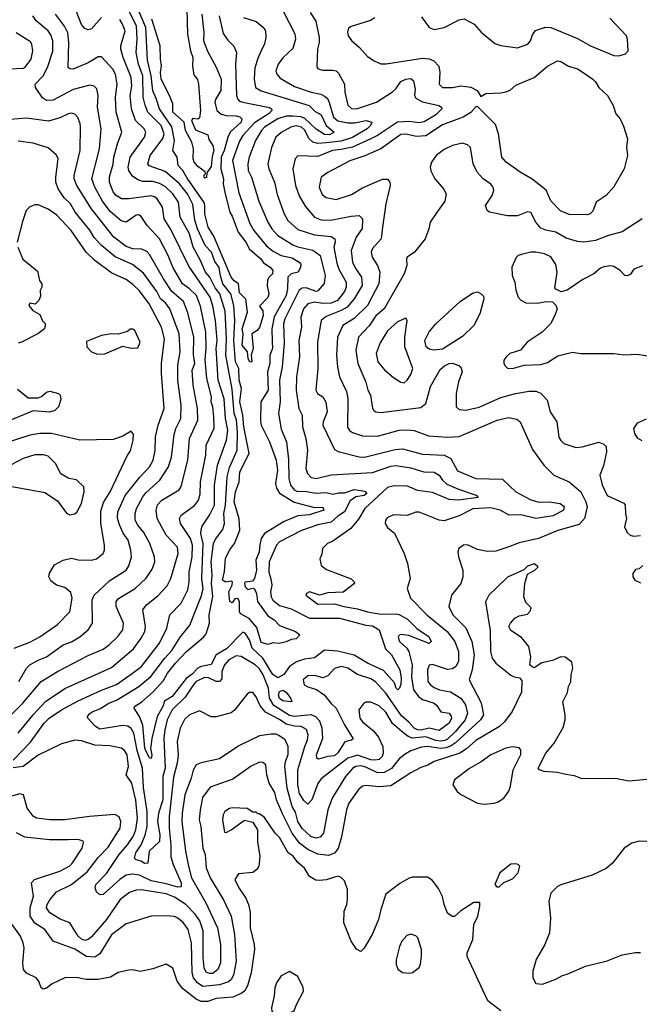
# Model space of a CAD drawing. Extents: x 1793424 to 1900092, y 321114 to 470632.
# Tile 253 of 256: x 1843774 to 1847497, y 446446 to 452361. Entities that reach past the tile are written whole.
import ezdxf

# ---------------------------------------------------------------- set-up
doc = ezdxf.new("R2010")
doc.units = 0

msp = doc.modelspace()

# ---------------------------------------------------------------- linework, layer by layer
at = {"layer": '0CON05XD'}
for points in [[(1845326.2, 452475), (1845426.6, 452276.6), (1845432.5, 452245), (1845415, 452188.8), (1845355, 452132), (1845327.5, 452095), (1845314.3, 452055), (1845319.2, 452035), (1845340.2, 452010.2), (1845425, 451960), (1845526.2, 451925), (1845583.9, 451913.9), (1845610.6, 451900.6), (1845625.3, 451885.3), (1845634.1, 451864.1), (1845660.4, 451775), (1845685, 451753.8), (1845745, 451741.2), (1845787.6, 451742.4), (1845856.3, 451756.3), (1845890, 451745), (1845881.4, 451725), (1845862.9, 451705), (1845775, 451654.2), (1845705, 451630.7), (1845615, 451621.6)], [(1844265.8, 452375), (1844205, 452306.2), (1844185, 452300), (1844165, 452308.8), (1844145, 452333.3), (1844114.2, 452415)], [(1845216.2, 449206.2), (1845212.5, 449165), (1845193.5, 449115), (1845196.5, 449055), (1845185, 449003.3), (1845172.7, 448987.3), (1845128.6, 448981.4), (1845124.2, 448975), (1845129.4, 448955), (1845145, 448938.1), (1845175, 448946.2), (1845185, 448941.2), (1845196.4, 448915), (1845202.5, 448865), (1845265, 448780.6), (1845304.3, 448755), (1845335, 448721.2), (1845432.5, 448685), (1845457.5, 448665), (1845435, 448642.5), (1845405, 448637.5), (1845375, 448624), (1845333.6, 448613.6), (1845295, 448617.5), (1845265, 448607.5), (1845225, 448618.8), (1845199.6, 448709.6), (1845153.7, 448763.7), (1845100.9, 448790.9), (1845095.6, 448805), (1845095.6, 448865.6), (1845085, 448883.3), (1845067.5, 448882.5), (1845051.7, 448858.3), (1845037.5, 448865), (1845031.2, 448925), (1845051.4, 448965), (1845053.3, 448985), (1845045, 448988.6), (1845012.2, 448982.2), (1844992.9, 448995), (1845005.6, 449045.6), (1845010, 449125), (1845034.3, 449175), (1845065, 449213.8), (1845097.5, 449295), (1845093, 449363), (1845062.5, 449465), (1845070.3, 449525), (1845093.1, 449585), (1845096.9, 449645), (1845153.3, 449755), (1845121.1, 449915), (1845116, 449985), (1845097, 450065), (1845107.3, 450145), (1845093.2, 450195), (1845090.4, 450265), (1845071.3, 450305), (1845060, 450435), (1845067.1, 450557.1), (1845060, 450645), (1845042.5, 450715), (1844994.5, 450774.5), (1844981.6, 450821.6), (1844973.4, 450873.4), (1844947.7, 450907.7), (1844927.1, 450965), (1844888.9, 451005), (1844842.7, 451105), (1844826.8, 451156.8), (1844815, 451251.2), (1844782.5, 451315), (1844734.5, 451375), (1844649.1, 451449.1), (1844553.2, 451483.2), (1844544, 451495), (1844558.5, 451545), (1844635, 451648.6), (1844642.7, 451675), (1844625, 451726.5), (1844545, 451805.6), (1844527.3, 451847.3), (1844516, 451895), (1844514.3, 452024.3), (1844488, 452095), (1844473.3, 452163.3), (1844479.3, 452245), (1844475.3, 452325), (1844427.7, 452417.7)], [(1844868.1, 452395), (1844880.6, 452285), (1844879.4, 452235), (1844903.1, 452173.1), (1844955, 452076.2), (1844984.4, 452005), (1844981.9, 451935), (1844952.5, 451885), (1844947.1, 451865), (1844959.4, 451815), (1844984, 451794), (1845015, 451786.4), (1845075, 451784.4), (1845097.4, 451777.4), (1845109.2, 451765), (1845105.6, 451745), (1845041.5, 451688.5), (1845027.4, 451662.6), (1845002.8, 451575), (1844985.5, 451535), (1844983.1, 451465), (1844998.8, 451405), (1844997.7, 451375), (1845009.5, 451315), (1845037.1, 451205), (1845051.6, 451181.6), (1845087.5, 451085), (1845132.2, 451025), (1845155, 450983.3), (1845223.8, 450925), (1845240, 450900), (1845280, 450875), (1845296, 450855), (1845293.8, 450835), (1845269.2, 450810.8), (1845264, 450795), (1845261.7, 450761.7), (1845271.2, 450715), (1845265, 450693.3), (1845215, 450640), (1845235, 450612.5), (1845237.5, 450585), (1845215, 450511.2), (1845201.2, 450495), (1845169.2, 450475), (1845177.1, 450385), (1845165.8, 450345), (1845169.3, 450310.7), (1845165.8, 450304.2), (1845155, 450307.5), (1845146.7, 450325), (1845142.7, 450365), (1845111.9, 450405), (1845116.7, 450475), (1845111.9, 450505), (1845142.2, 450605), (1845132.2, 450682.2), (1845095, 450720.8), (1845088.1, 450775), (1845062.6, 450792.6), (1845045, 450815.5), (1844940.7, 451060.7), (1844906.2, 451115), (1844885.9, 451195), (1844887.5, 451245), (1844882.3, 451262.3), (1844779.6, 451409.6), (1844755, 451455.7), (1844726.7, 451485), (1844719.5, 451535), (1844694.4, 451575), (1844703.8, 451635), (1844687.6, 451717.6), (1844613.8, 451825), (1844595, 451888.8), (1844574.2, 451934.2), (1844564.8, 452025), (1844541.6, 452118.4), (1844532.4, 452315), (1844476.9, 452446.9)], [(1844779.4, 452425), (1844782.2, 452275), (1844801.1, 452175), (1844815.5, 452135), (1844812.6, 452082.6), (1844820.9, 452030.9), (1844841.7, 452001.7), (1844849.6, 451975), (1844860.4, 451815), (1844855, 451770.8), (1844845, 451764.4), (1844815, 451768.1), (1844805.7, 451755), (1844830.4, 451700.4), (1844905, 451670), (1844910.7, 451640.7), (1844933.8, 451605), (1844940.8, 451575), (1844930.6, 451539.4), (1844925, 451480), (1844898.3, 451441.7), (1844897.5, 451412.5), (1844885, 451410), (1844880, 451425), (1844890, 451435), (1844888.3, 451448.3), (1844845, 451480), (1844822, 451505), (1844816.2, 451525), (1844819.2, 451585), (1844808, 451625), (1844770, 451695), (1844762, 451745), (1844693.6, 451805), (1844693.8, 451855), (1844675, 451906.7), (1844625, 452003.3), (1844619.7, 452045), (1844626.2, 452085), (1844619.6, 452125), (1844618.9, 452205), (1844568.5, 452365)], [(1845907.6, 452372.4), (1845882.6, 452357.4), (1845765, 452320), (1845750.5, 452309.5), (1845743.8, 452285), (1845748.8, 452265), (1845767.3, 452237.3), (1845816.7, 452195), (1845865, 452141.2), (1845905, 452113.8), (1845945, 452096.2), (1845976.1, 452096.1), (1846195, 452130.6), (1846235, 452126.9), (1846263.3, 452115), (1846292.1, 452082.1), (1846299.4, 452045), (1846294, 451975), (1846315, 451954.2), (1846375, 451954.2), (1846425, 451963.8), (1846485, 451956.7), (1846522.5, 451935), (1846545, 451900), (1846575, 451917.5), (1846665, 451921.2), (1846695, 451928), (1846722.3, 451937.7), (1846755, 451968.8), (1846865, 452013.8), (1846945, 452081.2), (1847005, 452113.8), (1847025, 452111.2), (1847072.3, 452082.3), (1847125, 452066.2), (1847155, 452048.8), (1847217.5, 452005), (1847235, 451987.5), (1847253.3, 451955), (1847306.7, 451905), (1847340, 451845), (1847356.4, 451796.4), (1847382.5, 451765), (1847401.7, 451721.7), (1847426.1, 451646.1), (1847420, 451595), (1847426.2, 451545), (1847406.2, 451465), (1847345, 451357.5), (1847297.5, 451305), (1847237.5, 451265), (1847218.8, 451211.2), (1847202.5, 451195), (1847185, 451188.8), (1847075, 451192), (1847023, 451213), (1846965, 451273.8), (1846937, 451337), (1846853, 451403), (1846781.2, 451445), (1846696.7, 451505), (1846672, 451535), (1846652, 451675), (1846632.7, 451732.7), (1846525, 451840), (1846515, 451837.5), (1846485.8, 451804.2), (1846438.8, 451775), (1846315, 451729.5), (1846215, 451664.4), (1846159.1, 451659.1), (1846095, 451674.3), (1846065, 451671.9), (1845944.6, 451585.4), (1845847.4, 451542.6), (1845757.4, 451512.6), (1845625, 451444), (1845586, 451415), (1845574.2, 451355), (1845591.3, 451311.3), (1845615, 451292.5), (1845675, 451280.6), (1845768.7, 451311.3), (1845835, 451352), (1845955, 451403.8), (1845985, 451403.3), (1845997.5, 451385), (1846000, 451365), (1845974.2, 451255), (1845954.4, 451115), (1845947.1, 451045), (1845893.6, 450986.4), (1845885.8, 450965), (1845892.5, 450935), (1845923.8, 450883.8), (1845938.1, 450845), (1845932.2, 450775), (1845865, 450644.3), (1845785, 450566.9), (1845715.7, 450525), (1845683.1, 450455), (1845678.1, 450345), (1845684.4, 450275), (1845695.7, 450215), (1845738.2, 450128.2), (1845745.6, 450085), (1845743.4, 449913.4), (1845755, 449894), (1845775, 449882), (1845835, 449861.4), (1845925, 449858.9), (1846055, 449894.4), (1846105, 449898.1), (1846145, 449892.9), (1846230.9, 449860.9), (1846346.8, 449853.2), (1846415, 449857.1), (1846643.7, 449956.3), (1846712, 449972), (1846762.3, 449962.3), (1846781.2, 449945), (1846855, 449780), (1846924.4, 449684.4), (1846984.2, 449624.2), (1847075.5, 449585.5), (1847145.7, 449525), (1847176.9, 449465), (1847184.3, 449435), (1847167.5, 449365), (1847135, 449329.2), (1847007.9, 449292.1), (1846892.5, 449245), (1846775, 449218.6), (1846714, 449194), (1846635, 449168), (1846585, 449166.7), (1846525, 449177.5), (1846465, 449206.7), (1846440, 449205), (1846413.3, 449185), (1846407.5, 449165), (1846410, 449135), (1846436.2, 449055), (1846437.7, 449012.3), (1846425, 448973.3), (1846368, 448905), (1846352.5, 448835), (1846376, 448785), (1846455, 448708), (1846491.5, 448625), (1846504.5, 448545), (1846493.1, 448455), (1846475.8, 448395), (1846547.1, 448257.1), (1846560.5, 448185), (1846543.3, 448155), (1846393.6, 448016.4), (1846362.5, 447997.5), (1846335, 447986.1), (1846305, 447983.4), (1846225, 447995.3), (1846188.9, 447991.1), (1846125, 447968.1), (1846091.3, 447948.7), (1846055, 447920), (1846008, 447862), (1845965, 447838), (1845925, 447835.9), (1845855, 447870.4), (1845825, 447878.8), (1845795, 447874.5), (1845775, 447863.3), (1845731.8, 447815), (1845651.4, 447685), (1845626.7, 447615), (1845600.6, 447475), (1845579.8, 447450.2), (1845555, 447444.4), (1845524.3, 447455), (1845471.8, 447501.8), (1845445, 447544.2), (1845430.7, 447600.7), (1845410.7, 447635), (1845380.9, 447745), (1845368.2, 447875), (1845371.5, 447905), (1845386.5, 447946.5), (1845386.9, 447995), (1845370, 448035), (1845331.5, 448061.5), (1845315, 448068.1), (1845285, 448068.6), (1845215, 448058.6), (1845091.7, 447998.3), (1844975, 447920.8), (1844865, 447896), (1844835, 447883.8), (1844816.8, 447853.2), (1844805.6, 447805), (1844766.3, 447703.7), (1844750, 447595), (1844749.5, 447545), (1844770, 447365), (1844788.5, 447275), (1844807.3, 447205), (1844893.3, 447055), (1844962.5, 446905), (1844981.8, 446805), (1844980, 446745), (1844981.2, 446695), (1844965, 446655.8), (1844935, 446631.1), (1844915, 446630.5), (1844895, 446639.4), (1844882.3, 446665), (1844877.3, 446725), (1844877, 446887), (1844856.9, 446946.9), (1844828.1, 446988.1), (1844772.2, 447045), (1844705, 447090.4), (1844655, 447110), (1844504.4, 447134.4), (1844475, 447131.9), (1844435, 447118.6), (1844377.1, 447075), (1844296.5, 446955), (1844205, 446850.8), (1844185, 446834.4), (1844165, 446828.9), (1844145, 446836.9), (1844125, 446855.8), (1844075.8, 446935), (1844017, 446957), (1843954.7, 446994.7), (1843935.5, 447025), (1843939.5, 447045), (1843955, 447074), (1843995, 447121.1), (1844085, 447165.5), (1844179.1, 447240.9), (1844245, 447328.6), (1844305, 447390), (1844377.1, 447505), (1844382, 447545), (1844372.3, 447572.3), (1844345, 447586), (1844194.2, 447574.2), (1844045, 447554.4), (1843954.4, 447554.4), (1843875, 447564.2), (1843855, 447576.2), (1843820, 447625), (1843796.7, 447705), (1843775, 447710), (1843725, 447696.7)], [(1843735, 447913.3), (1843838.4, 448021.6), (1843922.2, 448135), (1843951.4, 448165), (1844025, 448215.6), (1844125, 448268.5), (1844265, 448333.5), (1844355, 448367.3), (1844445, 448430), (1844505.4, 448474.6), (1844615.3, 448614.7), (1844658.1, 448705), (1844675.8, 448785), (1844744.3, 448855), (1844784.5, 448935.5), (1844793.3, 448985), (1844792.7, 449045), (1844810, 449135), (1844813.3, 449205), (1844800.4, 449245), (1844740, 449335), (1844734.2, 449365), (1844744.5, 449385.5), (1844825, 449442.9), (1844848.9, 449475), (1844858.5, 449511.5), (1844861.1, 449585), (1844892.2, 449745), (1844895.5, 449805), (1844942.9, 449907.1), (1844940.4, 449975), (1844935.4, 450035), (1844925.4, 450065), (1844926.2, 450095), (1844898.2, 450205), (1844888.1, 450318.1), (1844894.1, 450385), (1844892, 450485), (1844860.7, 450640.7), (1844837.1, 450705), (1844795, 450745.4), (1844752.5, 450775), (1844694.1, 450874.1), (1844666.5, 450945), (1844613.9, 451043.9), (1844540, 451125), (1844505, 451178.8), (1844488.8, 451188.8), (1844475, 451188), (1844415, 451144), (1844383, 451153), (1844318.1, 451208.1), (1844271.3, 451271.3), (1844225.5, 451355), (1844208.5, 451405), (1844254.5, 451585.5), (1844263.3, 451705), (1844241.1, 451835), (1844245.6, 451905), (1844236.9, 451946.9), (1844222.7, 451962.7), (1844195, 451967.5), (1844095, 451942.9), (1843975, 451878.9), (1843935, 451875.6), (1843911.5, 451891.5), (1843869.2, 451955), (1843867.5, 451975), (1843914.4, 452025), (1843942.2, 452075), (1843972.7, 452172.7), (1843972.5, 452235), (1843960.9, 452270.9), (1843945.6, 452295), (1843874.2, 452355), (1843852.9, 452385)], [(1845615, 451621.6), (1845565, 451618.5), (1845535.9, 451625.9), (1845514.5, 451645), (1845485, 451698.9), (1845468.1, 451715), (1845435, 451723.1), (1845403.6, 451716.4), (1845345, 451684.3), (1845314.3, 451655), (1845286.6, 451593.4), (1845265.6, 451495), (1845270.6, 451465), (1845305.7, 451385), (1845321.7, 451311.7), (1845362.9, 451195), (1845385, 451154.2), (1845445, 451100), (1845545, 451068.5), (1845645, 451058.1), (1845667.5, 451045), (1845670.8, 451025), (1845662.2, 450995), (1845679.5, 450899.5), (1845692.6, 450862.6), (1845736.2, 450785), (1845736.4, 450755), (1845725, 450729.2), (1845683.1, 450675), (1845645, 450657.6), (1845595, 450656.8), (1845545, 450663.8), (1845506.3, 450653.7), (1845479.4, 450625), (1845464.4, 450575), (1845466.9, 450515), (1845452.5, 450435), (1845455.6, 450335), (1845436.9, 450215), (1845435.5, 450135), (1845452.5, 450025), (1845470.8, 449985), (1845474.4, 449915), (1845494.4, 449845), (1845504.2, 449775), (1845493.1, 449665), (1845503.1, 449635), (1845525, 449611.1), (1845555, 449605.5), (1845645, 449626.7), (1845895, 449641.1), (1846005, 449678.9), (1846035, 449683.5), (1846125, 449670), (1846202.5, 449645), (1846265, 449642.9), (1846293.8, 449625), (1846314.2, 449595), (1846341.7, 449571.7), (1846410.2, 449540.2), (1846517.5, 449505), (1846528.3, 449491.7), (1846410, 449475), (1846355, 449477.9), (1846255, 449520), (1846165, 449532.5), (1846105, 449557.9), (1846025, 449560.4), (1845985, 449550.6), (1845847.8, 449425), (1845809.5, 449360.5), (1845764.2, 449305), (1845655, 449228.8), (1845623.3, 449215), (1845593.3, 449185), (1845589.3, 449150.7), (1845577, 449123), (1845585, 449082.5), (1845618.3, 449058.3), (1845765, 449001.2), (1845783.3, 448985), (1845786.1, 448973.9), (1845717.3, 448922.7), (1845625, 448918), (1845575, 448903.8), (1845515, 448923.3), (1845497.5, 448915), (1845493.8, 448905), (1845565, 448850.8), (1845665, 448851.9), (1845722.5, 448835), (1845805, 448822.5), (1845865, 448803.1), (1845945, 448789.5), (1846035, 448792.5), (1846055, 448787.9), (1846105, 448760.6), (1846162.6, 448702.6), (1846232, 448655), (1846246.7, 448625), (1846235, 448614.3), (1846111.7, 448661.7), (1846065, 448667.1), (1846055, 448663.8), (1846048.6, 448651.4), (1846057.1, 448625), (1846101.4, 448585), (1846111.5, 448565), (1846132.5, 448485), (1846128, 448412), (1846141.5, 448335), (1846172.9, 448292.9), (1846195, 448276.5), (1846265, 448254.4), (1846280.9, 448240.9), (1846305, 448202.9), (1846354.4, 448194.4), (1846367.8, 448177.8), (1846368.9, 448165), (1846355, 448134.6), (1846295, 448091.1), (1846235, 448104.7), (1846185, 448092.9), (1846165, 448094.8), (1846145.2, 448105.2), (1846115, 448140), (1846068.5, 448178.5), (1845975, 448314.4), (1845913.2, 448383.2), (1845885, 448400.8), (1845805, 448427.5), (1845745, 448465.8), (1845705, 448476), (1845666.4, 448463.6), (1845625, 448420), (1845595, 448407.5), (1845545, 448422), (1845505, 448418.6), (1845478, 448395), (1845483.8, 448365), (1845505, 448352.9), (1845557.6, 448337.6), (1845604.4, 448304.4), (1845645, 448252.9), (1845675.7, 448225), (1845726.9, 448125), (1845778.3, 448041.7), (1845767.1, 448032.9), (1845728, 448022), (1845685, 447955.8), (1845665, 447938.1), (1845625, 447934.4), (1845568.8, 447918.8), (1845560, 447925), (1845557.1, 447945), (1845596.1, 448045), (1845592.4, 448105), (1845577.6, 448147.6), (1845553.8, 448173.8), (1845525.3, 448185.3), (1845425, 448175.2), (1845395, 448181.5), (1845300.5, 448240.5), (1845275.3, 448285), (1845269.7, 448345), (1845237.5, 448425), (1845215, 448461.9), (1845190, 448485), (1845105, 448535.5), (1845075, 448539.1), (1845030, 448515), (1845005.6, 448485), (1844988.1, 448445), (1844988.3, 448401.7), (1844975, 448386), (1844955, 448385.7), (1844907.9, 448407.9), (1844885, 448409.2), (1844835, 448385.4), (1844820.7, 448369.3), (1844768.1, 448291.9), (1844690.9, 448215), (1844661.1, 448155), (1844646.6, 448095), (1844640, 448045), (1844647.5, 447865), (1844634.8, 447815), (1844633.4, 447675), (1844608.2, 447595), (1844601.8, 447545), (1844617.2, 447465), (1844615, 447424), (1844553.1, 447365), (1844545, 447293.3), (1844525, 447292.5), (1844505, 447306), (1844474.1, 447314.1), (1844464.2, 447324.2), (1844472.5, 447355), (1844504.5, 447405), (1844528.1, 447461.9), (1844539.7, 447515), (1844540.8, 447605), (1844518.9, 447748.9), (1844512, 447865), (1844481.1, 447971.1), (1844460.4, 448075), (1844445, 448102.9), (1844425, 448116.5), (1844395, 448120.9), (1844255, 448099.1), (1844229.4, 448115), (1844183.8, 448165), (1844182, 448175), (1844195, 448193.8), (1844213.3, 448205), (1844255, 448220.6), (1844310.8, 448255), (1844355, 448273.8), (1844490.8, 448355), (1844562.2, 448415), (1844645.5, 448525), (1844688.5, 448571.5), (1844738.5, 448651.5), (1844797, 448723), (1844865, 448896), (1844877.4, 448942.6), (1844867.8, 449005), (1844877.1, 449215), (1844862.9, 449275), (1844863.7, 449296.3), (1844870.8, 449319.2), (1844915, 449384), (1844945.3, 449445), (1844945.4, 449565), (1844963.5, 449685), (1845016.2, 449835), (1845024.7, 449895), (1845010, 449965), (1845002.9, 450082.9), (1844967.5, 450195), (1844955.3, 450385), (1844960.7, 450435), (1844951.6, 450555), (1844944.2, 450584.2), (1844936.8, 450635), (1844918.2, 450695), (1844789.8, 450879.8), (1844681.5, 451101.5), (1844641.9, 451165), (1844632, 451235), (1844600.6, 451285), (1844585, 451297.8), (1844565, 451302.5), (1844430, 451285), (1844385.5, 451285.5), (1844354.7, 451304.7), (1844335, 451328), (1844314.6, 451384.6), (1844313.3, 451416.7), (1844336.2, 451493.8), (1844339.6, 451535), (1844361.1, 451615), (1844387.8, 451685), (1844353.5, 451805), (1844350, 451895), (1844360.5, 451975), (1844350, 452035), (1844333.9, 452063.9), (1844265, 452138), (1844245, 452137.5), (1844185, 452102.9), (1844095, 452064.2), (1844075, 452066.2), (1844066.2, 452075), (1844070, 452225), (1844063, 452283), (1844043.1, 452323.1), (1843989.2, 452395)], [(1845519.2, 452405), (1845553, 452353), (1845574.4, 452255), (1845574.4, 452225), (1845564.2, 452185), (1845559.3, 452079.3), (1845566.4, 452066.4), (1845595, 452058.8), (1845655, 452058.8), (1845675, 452053.3), (1845690.5, 452040.5), (1845725.8, 451975), (1845727.5, 451925), (1845745, 451847.5), (1845767.9, 451827.9), (1845797.5, 451825), (1845918, 451865), (1846015, 451928.1), (1846035, 451945.8), (1846065, 451990), (1846095, 452004.2), (1846125, 452008), (1846141.2, 451995), (1846150.5, 451945), (1846147.1, 451905), (1846155, 451890.8), (1846195, 451867.3), (1846293.3, 451845), (1846308.8, 451835), (1846311.2, 451825), (1846275, 451790), (1846205, 451748.7), (1846175, 451742.5), (1846115, 451749.8), (1846044.2, 451745), (1845924.8, 451665.2), (1845884.3, 451645), (1845774.3, 451595.7), (1845705, 451582.5), (1845654.7, 451575.3), (1845565, 451539.5), (1845446.1, 451543.9), (1845428.8, 451525), (1845415.7, 451465), (1845431.1, 451365), (1845453.8, 451303.8), (1845490.2, 451240.2), (1845545.4, 451175.4), (1845585, 451158.9), (1845642.4, 451157.6), (1845765, 451180.6), (1845814.1, 451184.1), (1845834, 451165), (1845832.1, 451107.9), (1845795.4, 451054.6), (1845766.4, 450975), (1845774.5, 450905), (1845790.2, 450870.2), (1845828.9, 450815), (1845831.5, 450765), (1845785, 450684.3), (1845741.1, 450635), (1845706.6, 450613.4), (1845615, 450578.6), (1845585.6, 450554.4), (1845564.5, 450425.5), (1845565.7, 450265), (1845552.9, 450135), (1845564, 450115), (1845595.8, 450095), (1845614.4, 450064.4), (1845622.1, 450005), (1845597.1, 449945), (1845595.7, 449925), (1845665, 449780), (1845688.1, 449768.1), (1845814.5, 449734.5), (1845846.3, 449733.7), (1846030.8, 449779.2), (1846075, 449783.5), (1846195, 449751.5), (1846325, 449744.4), (1846365.6, 449725.6), (1846405, 449651.4), (1846515, 449604.4), (1846675, 449600.6), (1846755.4, 449525.4), (1846845, 449476.5), (1846895, 449463.6), (1846955, 449464.4), (1847022.5, 449455), (1847046.8, 449436.8), (1847041.2, 449415), (1846979.8, 449380.2), (1846875, 449364.7), (1846785.9, 449385.9), (1846715, 449384.6), (1846660.8, 449415), (1846605, 449428.4), (1846497.9, 449422.1), (1846415, 449381.4), (1846325, 449350.8), (1846295, 449354), (1846175, 449403.3), (1846155, 449403.3), (1846103, 449383), (1846023, 449387), (1845985, 449370), (1845972.5, 449355), (1845970, 449335), (1845985, 449310), (1846027, 449277), (1846083.6, 449153.6), (1846103.8, 449093.8), (1846120, 449005), (1846103.3, 448945), (1846123.3, 448885), (1846220, 448785), (1846341.9, 448685), (1846389.4, 448625), (1846410, 448565), (1846411.8, 448505), (1846395, 448475.7), (1846375, 448461.1), (1846345, 448458.2), (1846255, 448488), (1846235, 448482.5), (1846224.4, 448455.6), (1846227.5, 448385), (1846242, 448365), (1846265, 448349.2), (1846297.5, 448335), (1846362.8, 448322.8), (1846424.7, 448284.7), (1846452.1, 448245), (1846465.5, 448195), (1846450, 448155), (1846393.2, 448085), (1846345, 448038.9), (1846328.8, 448031.2), (1846305, 448027.1), (1846275, 448031.2), (1846215, 448052.6), (1846135, 448045.3), (1846108.5, 448055), (1846085, 448072.3), (1846013.6, 448133.6), (1845975, 448200.8), (1845935, 448239.4), (1845885, 448260.6), (1845855, 448261.4), (1845841.2, 448255), (1845811.4, 448215), (1845818.9, 448165), (1845835, 448143.1), (1845899.8, 448089.8), (1845931.2, 448051.2), (1845956.9, 447995), (1845958.6, 447955), (1845952, 447935), (1845935, 447917.5), (1845907.7, 447912.3), (1845885, 447914.1), (1845805, 447943.1), (1845745, 447925.3), (1845585, 447800), (1845565, 447773.3), (1845530, 447675), (1845505, 447648.8), (1845480.9, 447670.9), (1845455, 447712.5), (1845445.3, 447765), (1845444.7, 447855), (1845487.1, 447995), (1845503.3, 448035), (1845507.1, 448065), (1845497.3, 448097.3), (1845465, 448114.4), (1845425, 448116.8), (1845375, 448128.9), (1845335, 448156.8), (1845250.6, 448200.6), (1845218.3, 448238.3), (1845195, 448292.5), (1845175, 448320), (1845155, 448320), (1845140.7, 448309.3), (1845065.9, 448214.1), (1845045, 448196.7), (1844955, 448173.8), (1844925, 448173.8), (1844855, 448210), (1844795, 448185.8), (1844765, 448156.2), (1844738.6, 448105), (1844721.1, 448025), (1844727.1, 447945), (1844721.1, 447895), (1844699.3, 447810.7), (1844671.8, 447575), (1844671.8, 447505), (1844683.1, 447405), (1844682.6, 447332.6), (1844695.5, 447285), (1844745.4, 447175), (1844745, 447152), (1844725, 447148.8), (1844655, 447170.5), (1844565, 447188.6), (1844495, 447222.5), (1844451.7, 447228.3), (1844415, 447220.9), (1844375, 447196.7), (1844275, 447106.2), (1844255, 447103.8), (1844235, 447122.5), (1844228, 447145), (1844232.5, 447165), (1844295, 447232.5), (1844371.5, 447345), (1844421.8, 447405), (1844455.4, 447455), (1844472.9, 447495), (1844482.8, 447565), (1844471.5, 447671.5), (1844447.5, 447775), (1844414, 447825), (1844428.5, 447875)], [(1844995, 449298.8), (1845005.6, 449335), (1845000.3, 449395), (1845011.2, 449445), (1845021.8, 449615), (1845035, 449672), (1845080.9, 449775), (1845084, 449885), (1845076.6, 449955), (1845063.7, 449995), (1845051.9, 450141.9), (1845013.6, 450345), (1845017.7, 450445), (1845009.5, 450609.5), (1844975.9, 450715), (1844949.5, 450749.5), (1844916.2, 450815), (1844890.4, 450845), (1844859.6, 450919.6), (1844816.4, 450995), (1844795.5, 451075), (1844739.1, 451175), (1844728.2, 451265), (1844694.7, 451314.7), (1844648.8, 451358.8), (1844615, 451378.2), (1844575, 451388.8), (1844515, 451389.6), (1844485, 451400), (1844451.2, 451421.2), (1844429.2, 451455), (1844425.5, 451475), (1844437.8, 451535), (1844523.3, 451655), (1844531.9, 451685), (1844522.5, 451705), (1844471.1, 451755), (1844445.5, 451825), (1844438.8, 451905), (1844447.9, 451962.1), (1844443.4, 452015), (1844395.5, 452135), (1844381.9, 452185), (1844381.9, 452205), (1844408.2, 452295), (1844390.7, 452339.3), (1844375, 452362.9)], [(1845120, 452375), (1845195, 452350), (1845242.1, 452312.1), (1845250.8, 452295), (1845254.2, 452255), (1845245.7, 452215), (1845231.7, 452188.3), (1845206.9, 452135), (1845187.6, 452072.4), (1845182.2, 452005), (1845192, 451955), (1845225, 451933.3), (1845514, 451845), (1845550, 451810), (1845585, 451790.5), (1845616, 451726), (1845663.8, 451685), (1845635, 451669.1), (1845605, 451672.1), (1845555, 451702.9), (1845488, 451768), (1845465, 451777.2), (1845415, 451782.6), (1845375, 451780.9), (1845325, 451765.9), (1845244.8, 451715.2), (1845226.4, 451695), (1845191.5, 451635), (1845152.7, 451535), (1845144.5, 451495), (1845147.8, 451455), (1845167.8, 451415), (1845212.1, 451272.1), (1845265.6, 451145), (1845289.4, 451105), (1845325, 451064.3), (1845415, 451009.1), (1845445, 450996.5), (1845535, 450976.5), (1845580, 450945), (1845610.4, 450825), (1845602.9, 450777.1), (1845565, 450732), (1845555, 450729.4), (1845495, 450750.4), (1845472.1, 450747.9), (1845453.6, 450736.4), (1845367.9, 450565), (1845360.4, 450535), (1845362.7, 450417.3), (1845350.8, 450275), (1845334.6, 450195), (1845340, 450065), (1845328.9, 449995), (1845345, 449901.2), (1845376.5, 449825), (1845389.3, 449719.3), (1845390.5, 449605), (1845401.8, 449565), (1845424.7, 449534.7), (1845445, 449527.5), (1845485, 449529.1), (1845555, 449516.8), (1845615, 449521.2), (1845655, 449511.8), (1845690.4, 449519.6), (1845725, 449518.5), (1845785, 449538.9), (1845848.8, 449528.8), (1845860, 449515), (1845845, 449501.9), (1845795, 449494.5), (1845759.7, 449470.3), (1845725.8, 449404.2), (1845685, 449379.6), (1845645, 449342.1), (1845565, 449327.1), (1845467.3, 449292.7), (1845335, 449224.3), (1845318.1, 449205), (1845272.7, 449105), (1845271.5, 449041.5), (1845282.5, 449002.5), (1845289.4, 448965), (1845281.1, 448925), (1845284.5, 448895), (1845295, 448874.4), (1845335, 448842.5), (1845405, 448822.5), (1845515, 448766.8), (1845695, 448766.2), (1845855, 448724.6), (1845895, 448719.6), (1845934.3, 448695), (1845971.8, 448581.8), (1846009.1, 448545), (1846058.9, 448455), (1846067.3, 448405), (1846065, 448370), (1846057.1, 448345), (1846045.6, 448334.4), (1846036.2, 448345), (1846027.3, 448377.3), (1845960.9, 448450.9), (1845865, 448496.2), (1845785, 448543.8), (1845683, 448567), (1845605, 448573.1), (1845545, 448527.1), (1845485, 448520), (1845437.4, 448502.6), (1845394.6, 448475.4), (1845362.2, 448427.8), (1845325, 448408), (1845295, 448426.7), (1845235.3, 448525), (1845171.5, 448585), (1845155, 448635.7), (1845129.2, 448675), (1845115, 448682), (1845017.7, 448582.3), (1844955, 448546.2), (1844925, 448486.5), (1844865, 448475.3), (1844844.8, 448465.2), (1844810.5, 448429.5), (1844775, 448404), (1844691.3, 448295), (1844643.6, 448266.4), (1844634, 448235), (1844601.2, 448175), (1844567.4, 448042.6), (1844565, 448010), (1844560.8, 447985), (1844567.7, 447942.3), (1844565, 447922.5), (1844555, 447927.5), (1844534.4, 447965), (1844525.7, 447985.7), (1844513.4, 448123.4), (1844493.5, 448175), (1844461.2, 448225), (1844463.8, 448235), (1844507.4, 448262.6), (1844576.6, 448323.4), (1844638.1, 448391.9), (1844662.3, 448435), (1844709.6, 448495), (1844775.6, 448565), (1844879.3, 448650.7), (1844895, 448672), (1844914.5, 448735), (1844913.1, 448785), (1844934.1, 448895.9), (1844926.7, 448975), (1844931, 449025), (1844925.7, 449105), (1844939.2, 449215), (1844950.5, 449239.5), (1844995, 449298.8)], [(1844973.3, 452385), (1844997.6, 452277.6), (1845025, 452238), (1845061.7, 452201.7), (1845077.5, 452165), (1845071.1, 452095), (1845076.8, 451906.8), (1845082.9, 451885), (1845095, 451872.9), (1845115.4, 451865.4), (1845275, 451833.5), (1845286.9, 451825), (1845288.5, 451815), (1845273, 451797), (1845185, 451740.9), (1845114.6, 451665), (1845095, 451632), (1845053.2, 451515), (1845091.5, 451321.5), (1845157.3, 451137.3), (1845181.5, 451095), (1845255, 451005.6), (1845292.9, 450972.9), (1845345.3, 450945.3), (1845411.2, 450931.2), (1845453.8, 450905), (1845462.7, 450892.7), (1845461.4, 450875), (1845448, 450845), (1845404.6, 450835.4), (1845384.5, 450815), (1845383.9, 450745), (1845375.3, 450705), (1845303.1, 450576.9), (1845288.7, 450505), (1845291.4, 450428.6), (1845293.3, 450385), (1845276.9, 450345), (1845276.8, 450295), (1845263.6, 450245), (1845266.7, 450135), (1845223.3, 450065), (1845221.4, 449948.6), (1845225.4, 449925), (1845274.5, 449825), (1845315.8, 449715.8), (1845323.4, 449655), (1845312, 449575), (1845316.5, 449546.5), (1845335.9, 449515.9), (1845423.3, 449463.3), (1845545, 449430.8), (1845595, 449432.5), (1845602.5, 449415), (1845515, 449386.5), (1845445, 449381.4), (1845362.6, 449347.4), (1845244.3, 449275), (1845224.7, 449245.3), (1845216.2, 449206.2)], [(1846187.7, 452377.7), (1846233.9, 452313.9), (1846265, 452303.3), (1846325, 452314.2), (1846415, 452360), (1846445, 452366.7), (1846505, 452334), (1846546.4, 452286.4), (1846628.8, 452218.8), (1846665, 452205.8), (1846765, 452192.5), (1846826.7, 452215), (1846843.8, 452235), (1846855, 452270), (1846873.9, 452296.1), (1846934.1, 452315.9), (1846965, 452314), (1847125, 452249.2), (1847204.4, 452204.4), (1847345, 452146.2), (1847375, 452143.8)], [(1847375, 452143.8), (1847413.6, 452156.4), (1847430, 452175), (1847426.2, 452245), (1847420, 452265), (1847319.7, 452369.7)], [(1843715, 452066), (1843795, 452069.2), (1843805, 452074.2), (1843842.5, 452125), (1843854, 452175), (1843848, 452215), (1843838.3, 452228.3), (1843752.3, 452282.3)], [(1843765.7, 448075), (1843855, 448185.7), (1843929.2, 448265), (1844045, 448343.3), (1844325, 448470), (1844458.3, 448581.7), (1844504.4, 448645), (1844525.7, 448685), (1844531.1, 448715), (1844514.4, 448815.6), (1844536, 448845), (1844605, 448899.2), (1844660, 448960), (1844681.9, 449005), (1844726.5, 449155), (1844723.2, 449193.2), (1844655, 449264), (1844600.6, 449365), (1844594.4, 449415), (1844603, 449447), (1844628.8, 449475), (1844732.4, 449537.6), (1844745, 449556.2), (1844785.5, 449715), (1844795.5, 449844.5), (1844845.6, 449955), (1844842.5, 450025), (1844816.4, 450165), (1844810.9, 450255), (1844827.2, 450295), (1844818.3, 450348.3), (1844820.4, 450455), (1844785, 450600), (1844759.2, 450669.2), (1844688.5, 450728.5), (1844637.5, 450805), (1844555, 450950), (1844538, 450968), (1844508, 450982), (1844455, 450984.5), (1844415, 450999.5), (1844340, 451055), (1844205, 451225.8), (1844116.7, 451365), (1844102.2, 451405), (1844102.5, 451425), (1844138.6, 451575), (1844138.9, 451715), (1844137.6, 451737.6), (1844124.3, 451774.3), (1844105, 451794), (1844085, 451799.2), (1844065, 451795.7), (1844015, 451770.8), (1843947.4, 451752.6), (1843815, 451768.9), (1843665, 451758.1)], [(1843585, 448050), (1843793.1, 448255), (1843904, 448385), (1844001.2, 448445), (1844185, 448541.4), (1844275, 448578.6), (1844312, 448605), (1844364.5, 448655.5), (1844394.2, 448695), (1844398.6, 448735), (1844354, 448835), (1844354.4, 448865.6), (1844367, 448883), (1844468, 448945), (1844535, 449006), (1844570.3, 449059.7), (1844585.8, 449105), (1844584, 449135), (1844556.7, 449215), (1844520.4, 449280.4), (1844483.9, 449323.9), (1844468.9, 449355), (1844468.5, 449395), (1844475.4, 449424.6), (1844513.3, 449495), (1844532, 449518), (1844616, 449594), (1844669.4, 449675), (1844686.4, 449733.6), (1844701.7, 449868.3), (1844712.2, 449905), (1844743.5, 449965), (1844745.5, 450045), (1844724.6, 450195.4), (1844724.5, 450285.5), (1844739.5, 450365), (1844732.9, 450475), (1844677.3, 450625), (1844649.9, 450659.9), (1844620, 450685), (1844598.4, 450728.4), (1844518.1, 450838.1), (1844451.2, 450891.2), (1844347.3, 450937.3), (1844265, 451005.6), (1844222.1, 451052.1), (1844196.4, 451096.4), (1844106.9, 451205), (1844078.9, 451255), (1844041.6, 451291.6), (1844004.6, 451344.6), (1843992.2, 451385), (1843991.1, 451415), (1844005.8, 451525), (1843995, 451546.7), (1843945, 451591.2), (1843855, 451620), (1843765, 451630.8)], [(1847514.1, 451165.9), (1847395, 451086.2), (1847312.5, 451065), (1847235, 451034.2), (1847164.2, 451025.8), (1847125, 451028.6), (1847058.3, 451048.3), (1846995, 451085.6), (1846935, 451096.9), (1846905, 451109.2), (1846876, 451145), (1846845, 451203.3), (1846825, 451206.2), (1846765, 451184), (1846705, 451182.5), (1846597.5, 451205), (1846582.5, 451215), (1846572.5, 451245), (1846613.9, 451306.1), (1846623.3, 451335), (1846620, 451355), (1846605, 451373.3), (1846560, 451405), (1846523.3, 451445), (1846498.8, 451495), (1846483.6, 451593.6), (1846465, 451610), (1846435, 451618.8), (1846375, 451606), (1846325, 451582), (1846276.2, 451545), (1846248.8, 451505), (1846241.2, 451475), (1846244.1, 451454.1), (1846268.8, 451405), (1846320, 451345), (1846336.2, 451315), (1846329.5, 451270.5), (1846279.5, 451200.5), (1846240, 451145), (1846233.3, 451105), (1846211.2, 451045), (1846145.9, 450964.1), (1846102.5, 450935), (1846097.5, 450925), (1846100, 450885), (1846083.8, 450835), (1845963.3, 450625), (1845915, 450581.9), (1845875, 450522.9), (1845810, 450455), (1845794.4, 450375), (1845805.6, 450295), (1845854.4, 450184.4), (1845865.8, 450135), (1845881.4, 450105), (1845895, 450027.5), (1845903, 450013), (1845915, 450006.2), (1845945, 450000.8), (1846185, 450032), (1846214.2, 450055.8), (1846242.8, 450157.2), (1846300.3, 450259.7), (1846327.3, 450282.7), (1846355, 450296.2), (1846375, 450298.8), (1846413.9, 450283.9), (1846427.7, 450267.7), (1846433.8, 450245), (1846410, 450185), (1846396.2, 450115), (1846397.5, 450035), (1846415, 450020), (1846455, 450016), (1846535, 450034.4), (1846665, 450091.9), (1846753.4, 450116.6), (1846835, 450130), (1846875, 450129.2), (1846905, 450118), (1846943.8, 450075), (1846961.2, 450005), (1847001.2, 449945), (1847014.2, 449854.2), (1847025, 449833.3), (1847044.4, 449814.4), (1847115, 449790.8), (1847155, 449795.7), (1847255, 449824), (1847285, 449811.2), (1847297.3, 449797.3), (1847300.8, 449765), (1847282, 449682), (1847260.8, 449625), (1847273.8, 449566.2), (1847305, 449503.8), (1847405, 449456.7), (1847413.3, 449445), (1847413.8, 449395), (1847421.2, 449365), (1847407.5, 449315), (1847425, 449280), (1847442.5, 449265), (1847461.7, 449258.3), (1847505, 449262.5)], [(1843768.6, 448385), (1843815, 448466), (1843835, 448485.8), (1843885.5, 448514.5), (1843935, 448533.1), (1844036.2, 448605), (1844085, 448624.2), (1844135.5, 448654.5), (1844185, 448696.2), (1844210.8, 448735), (1844210.5, 448875), (1844221.9, 448905), (1844315, 448992.5), (1844415, 449054), (1844430.3, 449079.7), (1844445.6, 449134.4), (1844441.4, 449175), (1844425.6, 449235), (1844396.2, 449276.2), (1844374.2, 449325.8), (1844362.4, 449367.6), (1844363.5, 449405), (1844407.8, 449502.2), (1844496.1, 449613.9), (1844554.3, 449675), (1844576.9, 449715), (1844587.6, 449772.4), (1844589.5, 449855), (1844605.4, 449924.6), (1844642.5, 450025), (1844625.5, 450235), (1844626.9, 450295), (1844644.5, 450445), (1844625.4, 450515), (1844551.5, 450655), (1844495, 450732.5), (1844455, 450770), (1844415, 450800), (1844328.9, 450838.9), (1844225.7, 450915), (1844173.1, 450965), (1844084.2, 451095), (1843997.2, 451187.2), (1843945, 451223.8), (1843885, 451250), (1843865, 451250), (1843835, 451236.7), (1843813.3, 451215), (1843790.8, 451149.2), (1843760, 451025)], [(1843763.8, 450995), (1843793.2, 450923.2), (1843880.7, 450850.7), (1843892.5, 450795), (1843907.5, 450775), (1843907.5, 450755), (1843897.5, 450735), (1843899.3, 450700.7), (1843890, 450675), (1843867, 450653), (1843835, 450657.5), (1843830, 450645), (1843854.1, 450614.1), (1843895, 450590), (1843911.7, 450551.7), (1843927, 450537), (1843927.5, 450525), (1843922.5, 450505), (1843882.5, 450475), (1843785.9, 450424.1), (1843765, 450417.5)], [(1847516.4, 450883.6), (1847465, 450862.5), (1847445, 450832.5), (1847427, 450823), (1847410, 450825), (1847382.5, 450855), (1847345, 450878.8), (1847325, 450883.3), (1847285, 450877.5), (1847265, 450868.8), (1847225, 450834), (1847158.8, 450801.2), (1847063.6, 450736.4), (1847027, 450727), (1846995, 450742.5), (1846990.7, 450750.7), (1847004.2, 450845), (1846995, 450890), (1846965, 450936), (1846927.5, 450955), (1846875, 450964), (1846845, 450963.8), (1846788.8, 450951.2), (1846770, 450945), (1846757.5, 450932.5), (1846731.2, 450875), (1846734, 450825), (1846749.2, 450785), (1846755.8, 450735.8), (1846768.8, 450695), (1846785, 450676.2), (1846815, 450660), (1846885, 450657.5), (1846935, 450668), (1846975, 450666.7), (1846996.1, 450646.1), (1847003.8, 450625), (1846989.2, 450585), (1846963.8, 450535), (1846913.8, 450485), (1846823.8, 450425), (1846783.6, 450376.4), (1846720, 450355), (1846700.5, 450339.5), (1846682.5, 450315), (1846683.3, 450295), (1846691.7, 450281.7), (1846705, 450267.5), (1846735, 450266.7), (1846805, 450286.7), (1846905, 450290), (1846945, 450301.2), (1847008.3, 450341.7), (1847095, 450363.8), (1847145, 450356.2), (1847345, 450355.7), (1847405, 450347.1), (1847485, 450352), (1847585, 450336.2)], [(1846263.9, 450376.1), (1846235, 450382.5), (1846215.7, 450395.7), (1846208.6, 450435), (1846233.7, 450486.3), (1846275.4, 450534.6), (1846420.9, 450669.1), (1846495, 450719.2), (1846525, 450726.2), (1846547.5, 450715), (1846560.7, 450700.7), (1846563.3, 450685), (1846538.8, 450595), (1846504, 450525), (1846435, 450458), (1846315, 450381.2), (1846263.9, 450376.1)], [(1846085, 450180), (1846102.5, 450195), (1846125, 450230), (1846136, 450265), (1846089.4, 450395), (1846088.6, 450455), (1846102.5, 450555), (1846095, 450567.5), (1846045, 450546), (1845985, 450492), (1845940.9, 450419.1), (1845915.6, 450355), (1845926.5, 450306.5), (1845966.8, 450256.8), (1846021.2, 450211.2), (1846065, 450183.3), (1846085, 450180)], [(1844241.7, 450351.7), (1844285, 450353.8), (1844395, 450400), (1844445, 450387.5), (1844485, 450390), (1844497.5, 450425), (1844466.7, 450495), (1844455, 450502.5), (1844438.3, 450501.7), (1844421.7, 450488.3), (1844365, 450472.5), (1844325, 450473.3), (1844265, 450463.3), (1844175, 450427.5), (1844177.5, 450395), (1844206.4, 450366.4), (1844241.7, 450351.7)], [(1843761.2, 450141.2), (1843825, 450090), (1843885, 450090), (1843905, 450096.7), (1843935, 450123.3), (1843955, 450128.8), (1844007.5, 450115), (1844016.7, 450105), (1844020.7, 450079.3), (1844008, 450035), (1843985, 450014), (1843954.1, 450004.1), (1843855, 450011.2), (1843715, 449952.9)], [(1847538.8, 449961.2), (1847485, 449937.5), (1847463.3, 449905), (1847467.5, 449875), (1847485, 449850), (1847513, 449833)], [(1843741.2, 448585), (1843835, 448622.5), (1843895, 448654.2), (1844001.3, 448728.7), (1844075, 448803.3), (1844090, 448885), (1844080.7, 448920.7), (1844045, 448950), (1843995, 448963.3), (1843960.7, 448990.7), (1843950, 449015), (1843953, 449037), (1843984.1, 449085.9), (1844035, 449113.3), (1844085, 449126.2), (1844126.4, 449116.4), (1844206.1, 449113.9), (1844235, 449123.3), (1844276.2, 449155), (1844284, 449175), (1844284.1, 449204.1), (1844262.2, 449335), (1844261.2, 449408.8), (1844278.3, 449461.7), (1844317.8, 449525), (1844419.5, 449740.5), (1844439.5, 449770.5), (1844456.2, 449835), (1844458.3, 449868.3), (1844445, 449890), (1844395, 449860), (1844335, 449838.8), (1844135, 449835.8), (1843964.5, 449874.5), (1843895, 449874.4), (1843835, 449864.4), (1843657.3, 449807.3)], [(1844075, 449387.5), (1844105, 449392.5), (1844118.3, 449401.7), (1844146, 449455), (1844162.5, 449525), (1844160, 449555), (1844115, 449597.5), (1844070, 449605), (1844022.3, 449632.3), (1843988.8, 449695), (1843945, 449740), (1843917.3, 449747.3), (1843865, 449747.1), (1843794.5, 449725.5), (1843720, 449685), (1843682.5, 449655), (1843657.5, 449625), (1843653.3, 449615), (1843660, 449595), (1843695, 449563.3), (1843925, 449521.2), (1844001.7, 449471.7), (1844055, 449397.5), (1844075, 449387.5)], [(1847545, 447797.5), (1847435, 447787.1), (1847355, 447802.9), (1847155, 447800), (1847107.9, 447817.9), (1847055, 447827.5), (1847005, 447839.2), (1846925, 447844), (1846897.5, 447855), (1846890, 447865), (1846935.6, 447954.4), (1846985.8, 448015), (1847040.5, 448109.5), (1847051.2, 448155), (1847051.2, 448185), (1847037, 448263), (1847065, 448320), (1847072.5, 448355), (1847086.4, 448383.6), (1847087.5, 448425), (1847097.5, 448465), (1847091.7, 448501.7), (1847052.5, 448532.5), (1847025, 448533.3), (1846975, 448511.2), (1846912.3, 448497.7), (1846865, 448467.5), (1846853, 448473), (1846840, 448485), (1846846.4, 448533.6), (1846833.8, 448595), (1846789.5, 448649.5), (1846725, 448692.5), (1846712.5, 448715), (1846723.6, 448736.4), (1846750, 448765), (1846775, 448780), (1846825, 448790), (1846841.7, 448808.3), (1846847, 448827), (1846815, 448860), (1846802.5, 448895), (1846810, 448975), (1846825, 449030), (1846870, 449055), (1846890, 449075), (1846865, 449092.5), (1846825, 449077.5), (1846803.6, 449056.4), (1846705, 449011.2), (1846640.8, 448949.2), (1846593.3, 448905), (1846573.6, 448863.6), (1846601.7, 448691.7), (1846602.9, 448565), (1846614.2, 448525), (1846636.2, 448495), (1846725, 448423.3), (1846745, 448412.5), (1846777, 448407), (1846791.7, 448391.7), (1846789.3, 448320.7), (1846734, 448205), (1846687.4, 448142.6), (1846658, 448115), (1846515, 448030.5), (1846458.7, 447981.3), (1846418, 447955), (1846265.4, 447904.6), (1846227.2, 447882.8), (1846185, 447868.6), (1846123.8, 447836.2), (1846005, 447759.4), (1845935, 447752.2), (1845855, 447760.8), (1845835, 447756.2), (1845812.1, 447737.9), (1845751.9, 447655), (1845738.1, 447615), (1845707.6, 447452.4), (1845687.2, 447382.8), (1845666.2, 447353.8), (1845630.2, 447339.8), (1845565, 447347.7), (1845506.5, 447376.5), (1845455.6, 447415), (1845411.2, 447475), (1845355, 447585.8), (1845318.2, 447675), (1845307.8, 447717.8), (1845272.5, 447775), (1845260, 447825), (1845254.1, 447884.1), (1845235, 447898), (1845215, 447900), (1845165, 447876), (1845055, 447798.6), (1844918.7, 447751.3), (1844872.1, 447687.9), (1844858.1, 447611.9), (1844851.9, 447555), (1844861.9, 447515), (1844875.6, 447385), (1844888.5, 447345), (1844894.4, 447265), (1844918.9, 447205), (1845000.5, 447070.5), (1845045.5, 446975), (1845064.4, 446865.6), (1845074.5, 446705), (1845059.8, 446620.2), (1845045.7, 446595), (1845028.8, 446581.2), (1844975, 446562.3), (1844875, 446553.8), (1844843.1, 446575), (1844819.1, 446605), (1844810.9, 446635), (1844807.3, 446815), (1844785.6, 446895), (1844757.4, 446937.4), (1844725, 446964), (1844705, 446972.5), (1844656.9, 446976.9), (1844564.1, 446975.9), (1844415, 446930), (1844325, 446864.2), (1844255, 446749.2), (1844225, 446728.9), (1844175, 446733.3), (1844105, 446776.5), (1843975, 446826), (1843926.3, 446896.3), (1843865, 446934.4), (1843836.5, 446975), (1843836.5, 447025), (1843858.1, 447095), (1843846.2, 447175), (1843862.5, 447195), (1844014.6, 447245.4), (1844075, 447278.1), (1844091.9, 447295), (1844149.2, 447385), (1844158.3, 447418.3), (1844155, 447426.7), (1844125.8, 447435.8), (1844065, 447434.4), (1843953.4, 447433.4), (1843805, 447449.4), (1843755.4, 447475.4)], [(1847518.3, 449081.7), (1847497, 449063), (1847475, 449057.5), (1847457.5, 449035), (1847457.5, 449015), (1847470, 448995), (1847505, 448977.5)], [(1845405, 448262.5), (1845355, 448270), (1845335, 448283.5), (1845329.6, 448305), (1845335, 448326.2), (1845355, 448332.9), (1845375, 448321.4), (1845402, 448285), (1845410, 448265), (1845405, 448262.5)], [(1844428.5, 447875), (1844420.5, 447945), (1844405, 447970.8), (1844385, 447984.2), (1844315, 447998.6), (1844225, 448002.9), (1844145, 448028), (1844105, 448032.5), (1844025, 448010), (1843885, 447943.3), (1843795, 447874), (1843735, 447867.5)], [(1846565, 447649.2), (1846625, 447654), (1846645, 447660), (1846683.8, 447685), (1846714.3, 447725.7), (1846724.3, 447755.7), (1846739.4, 447855), (1846786.1, 447946.1), (1846786.2, 447975), (1846775, 447986.7), (1846735, 447992), (1846695, 447984.2), (1846604.4, 447945.6), (1846546.6, 447903.4), (1846476.8, 447863.2), (1846386.4, 447793.6), (1846377.5, 447765), (1846403.3, 447725), (1846425, 447706.2), (1846524.3, 447654.3), (1846565, 447649.2)], [(1846666.1, 446406.1), (1846586.4, 446466.4), (1846463, 446733), (1846462.5, 446755), (1846496.7, 446835), (1846503.6, 446926.4), (1846527.5, 446975), (1846540, 447035), (1846538.3, 447058.3), (1846503, 447057), (1846425, 447007.5), (1846387, 446973), (1846373, 446973), (1846343.9, 446993.9), (1846323.8, 447045), (1846313.9, 447093.9), (1846291.7, 447141.7), (1846251.7, 447191.7), (1846225, 447208.8), (1846135, 447208.8), (1846115, 447203.8), (1846057.7, 447172.3), (1845975, 447107.5), (1845944, 447016), (1845931.2, 446955), (1845892, 446865), (1845845, 446782.5), (1845825, 446762.5), (1845797.7, 446777.7), (1845766, 446825), (1845722, 446935), (1845724.2, 447005), (1845740, 447045), (1845744.2, 447075), (1845744, 447135), (1845725, 447187.5), (1845705, 447207.5), (1845685, 447216.2), (1845616, 447194), (1845575, 447188.8), (1845552.7, 447192.7), (1845515, 447213.3), (1845485, 447263.3), (1845445, 447298), (1845418, 447335), (1845387.5, 447355), (1845335, 447448.8), (1845310, 447475), (1845245, 447567.5), (1845215, 447590), (1845205, 447590), (1845195, 447600), (1845175, 447600), (1845141.7, 447621.7), (1845053.9, 447626.1), (1845035, 447623.3), (1845006.1, 447603.9), (1844996.2, 447585), (1844992, 447555), (1845005, 447480), (1845015, 447477.5), (1845045, 447493.3), (1845125, 447552.5), (1845175, 447540), (1845203.3, 447493.3)], [(1845203.3, 447493.3), (1845203.8, 447425), (1845216.4, 447333.6), (1845211.2, 447275), (1845200, 447255), (1845175, 447238.8), (1845089.3, 447230.7), (1845066.7, 447195), (1845091.2, 447145), (1845133.2, 447083.2), (1845148.6, 447045), (1845158.7, 446998.7), (1845159.4, 446905), (1845183.3, 446805), (1845185.5, 446774.5), (1845164.4, 446635), (1845143.7, 446556.3), (1845124.5, 446525.5), (1845105, 446510.6), (1845055, 446489.5), (1844955, 446480), (1844905, 446462.2), (1844865, 446461.9), (1844835, 446476.7), (1844751.7, 446541.7), (1844720.8, 446585), (1844695, 446662.5), (1844655, 446687.5), (1844575, 446658.8), (1844497.7, 446642.3), (1844455, 446653.3), (1844429.3, 446650.7), (1844365, 446636.2), (1844320.5, 446609.5), (1844245.8, 446594.2), (1844174.2, 446594.2), (1844115, 446607.5), (1844045, 446605.8), (1843970.3, 446569.7), (1843935, 446543.3), (1843915, 446537.5), (1843903.3, 446545), (1843888.8, 446585), (1843874.2, 446604.2), (1843815, 446634), (1843798, 446655), (1843792.5, 446695), (1843801.4, 446785), (1843795.7, 446815.7), (1843778.8, 446855), (1843730, 446925)], [(1847585, 447421.2), (1847496.4, 447426.4), (1847452.5, 447415), (1847406.7, 447385), (1847337, 447293), (1847298.3, 447261.7), (1847215, 447222), (1847025.8, 447164.2), (1847006.1, 447153.9), (1846966.4, 447113.6), (1846953.8, 447066.2), (1846963.9, 446963.9), (1846958, 446875), (1846928.8, 446805), (1846876.7, 446715), (1846857.5, 446645), (1846857.5, 446605), (1846875, 446570), (1846915, 446567.5), (1846995, 446596.7), (1847035, 446620), (1847063.8, 446626.2), (1847174.2, 446675.8), (1847305, 446706.2), (1847395, 446743.8), (1847475, 446756.7), (1847505, 446757.5)], [(1846641.7, 447151.7), (1846655, 447152.5), (1846683, 447177), (1846735, 447200), (1846770, 447235), (1846780, 447275), (1846770, 447285), (1846755, 447290), (1846725, 447287.5), (1846660, 447235), (1846630, 447165), (1846641.7, 447151.7)], [(1846115, 446633.3), (1846135, 446637.5), (1846173.6, 446666.4), (1846183, 446687), (1846188.8, 446735), (1846188.8, 446775), (1846166.7, 446845), (1846155, 446857.5), (1846125, 446867.5), (1846100.7, 446859.3), (1846071.2, 446825), (1846056.1, 446793.9), (1846036.4, 446713.6), (1846036.2, 446685), (1846046.1, 446656.1), (1846075, 446637.5), (1846115, 446633.3)], [(1845355, 446387.5), (1845395, 446393.8), (1845423.6, 446406.4), (1845436.7, 446445), (1845480, 446525), (1845477, 446547), (1845445, 446612.5), (1845395, 446642.5), (1845345, 446617.5), (1845316.7, 446575), (1845306.7, 446545), (1845303.6, 446496.4), (1845287.5, 446425), (1845290, 446405), (1845305, 446392.5), (1845355, 446387.5)]]:
    msp.add_lwpolyline(points, dxfattribs=at)

doc.saveas('drawing.dxf')
